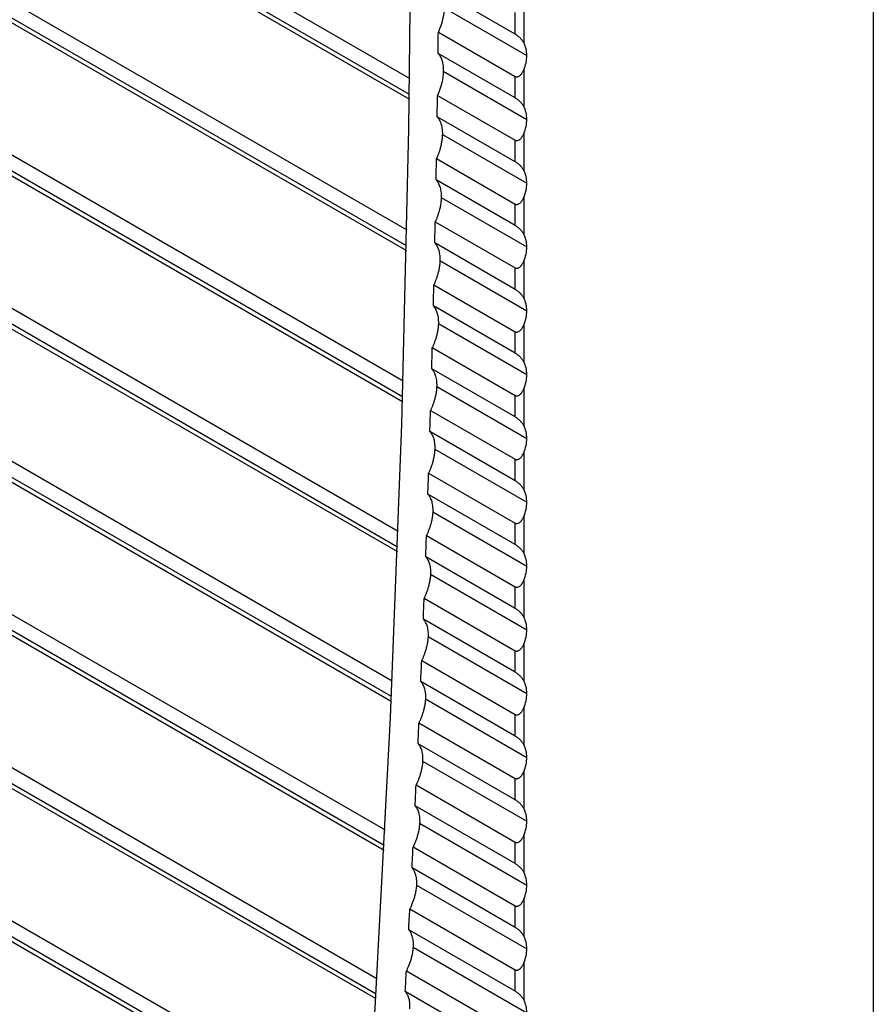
# Model space of a CAD drawing. Header units: millimetres. Extents: x 0 to 1956, y 0 to 1511.
# Tile 41 of 56: x 1552 to 1590, y 960 to 1004. Entities that reach past the tile are written whole.
import ezdxf

# ---------------------------------------------------------------- set-up
doc = ezdxf.new("R2010")
doc.units = ezdxf.units.MM
doc.header["$LTSCALE"] = 7

msp = doc.modelspace()

# ---------------------------------------------------------------- linework, layer by layer
for p, q in [((1589.982, 1117.209), (1589.982, 922.787)), ((1589.988, 1117.393), (1589.988, 923.168)), ((1442.892, 1073.907), (1569.229, 1000.975)), ((1569.218, 1000.256), (1442.66, 1073.316)), ((1442.793, 1073.03), (1569.214, 1000.048)), ((1443.022, 1066.974), (1569.103, 994.189)), ((1569.087, 993.472), (1442.793, 1066.38)), ((1442.925, 1066.094), (1569.082, 993.266)), ((1443.199, 1060.012), (1568.93, 987.43)), ((1568.909, 986.716), (1442.974, 1059.417)), ((1443.106, 1059.131), (1568.902, 986.51)), ((1443.424, 1053.024), (1568.709, 980.698)), ((1568.683, 979.988), (1443.201, 1052.426)), ((1443.334, 1052.141), (1568.675, 979.783)), ((1443.696, 1046.008), (1568.44, 973.994)), ((1568.409, 973.287), (1443.477, 1045.408)), ((1443.609, 1045.123), (1568.4, 973.083)), ((1444.016, 1038.964), (1568.124, 967.318)), ((1568.088, 966.613), (1443.8, 1038.363)), ((1443.932, 1038.077), (1568.077, 966.41)), ((1444.384, 1031.893), (1567.76, 960.669)), ((1567.719, 959.967), (1444.171, 1031.29)), ((1444.304, 1031.004), (1567.707, 959.765)), ((1444.8, 1024.794), (1567.348, 954.048)), ((1567.302, 953.349), (1444.59, 1024.189)), ((1444.722, 1023.903), (1567.288, 953.147)), ((1573.954, 1002.961), (1570.528, 1004.938)), ((1574.332, 1004.217), (1574.332, 1002.577)), ((1570.766, 1004.139), (1574.47, 1002)), ((1573.954, 1002.961), (1573.954, 1003.923)), ((1570.508, 1003.054), (1573.954, 1001.065)), ((1573.954, 1000.103), (1570.496, 1002.099)), ((1570.731, 1001.301), (1574.47, 999.142)), ((1574.332, 1001.36), (1574.332, 999.719)), ((1573.954, 1000.103), (1573.954, 1001.065)), ((1570.47, 1000.218), (1573.954, 998.207)), ((1573.954, 997.245), (1570.456, 999.264)), ((1570.688, 998.468), (1574.47, 996.285)), ((1574.332, 998.502), (1574.332, 996.861)), ((1573.954, 997.245), (1573.954, 998.207)), ((1570.424, 997.387), (1573.954, 995.349)), ((1573.954, 994.387), (1570.407, 996.434)), ((1570.637, 995.64), (1574.47, 993.427)), ((1574.332, 995.644), (1574.332, 994.003)), ((1573.954, 994.387), (1573.954, 995.349)), ((1570.37, 994.56), (1573.954, 992.491)), ((1573.954, 991.529), (1570.35, 993.609)), ((1570.577, 992.816), (1574.47, 990.569)), ((1574.332, 992.786), (1574.332, 991.145)), ((1573.954, 991.529), (1573.954, 992.491)), ((1570.308, 991.738), (1573.954, 989.633)), ((1573.954, 988.671), (1570.285, 990.789)), ((1570.509, 989.997), (1574.47, 987.711)), ((1573.954, 988.671), (1573.954, 989.633)), ((1574.332, 989.928), (1574.332, 988.287)), ((1570.237, 988.921), (1573.954, 986.775)), ((1573.954, 985.813), (1570.212, 987.973)), ((1570.433, 987.183), (1574.47, 984.853)), ((1574.332, 987.07), (1574.332, 985.43)), ((1573.954, 985.813), (1573.954, 986.775)), ((1570.159, 986.108), (1573.954, 983.918)), ((1573.954, 982.955), (1570.13, 985.162)), ((1570.349, 984.374), (1574.47, 981.995)), ((1573.954, 982.955), (1573.954, 983.918)), ((1574.332, 984.212), (1574.332, 982.572)), ((1570.072, 983.301), (1573.954, 981.06)), ((1573.954, 980.097), (1570.04, 982.356)), ((1570.256, 981.57), (1574.47, 979.137)), ((1574.332, 981.354), (1574.332, 979.714)), ((1573.954, 980.097), (1573.954, 981.06)), ((1569.976, 980.498), (1573.954, 978.202)), ((1573.954, 977.24), (1569.942, 979.555)), ((1570.156, 978.77), (1574.47, 976.279)), ((1573.954, 977.24), (1573.954, 978.202)), ((1574.332, 978.496), (1574.332, 976.856)), ((1569.873, 977.7), (1573.954, 975.344)), ((1573.954, 974.382), (1569.836, 976.759)), ((1570.046, 975.975), (1574.47, 973.421)), ((1574.332, 975.639), (1574.332, 973.998)), ((1573.954, 974.382), (1573.954, 975.344)), ((1569.761, 974.906), (1573.954, 972.486)), ((1573.954, 971.524), (1569.722, 973.967)), ((1569.929, 973.185), (1574.47, 970.564)), ((1573.954, 971.524), (1573.954, 972.486)), ((1574.332, 972.781), (1574.332, 971.14)), ((1569.641, 972.118), (1573.954, 969.628)), ((1573.954, 968.666), (1569.599, 971.18)), ((1569.804, 970.399), (1574.47, 967.706)), ((1574.332, 969.923), (1574.332, 968.282)), ((1573.954, 968.666), (1573.954, 969.628)), ((1569.513, 969.334), (1573.954, 966.77)), ((1573.954, 965.808), (1569.468, 968.398)), ((1569.67, 967.619), (1574.47, 964.848)), ((1573.954, 965.808), (1573.954, 966.77)), ((1574.332, 967.065), (1574.332, 965.424)), ((1569.376, 966.555), (1573.954, 963.912)), ((1573.954, 962.95), (1569.328, 965.62)), ((1569.528, 964.843), (1574.47, 961.99)), ((1574.332, 964.207), (1574.332, 962.566)), ((1569.231, 963.781), (1573.954, 961.054)), ((1573.954, 962.95), (1573.954, 963.912)), ((1573.954, 960.092), (1569.181, 962.848)), ((1569.377, 962.072), (1574.47, 959.132)), ((1569.078, 961.011), (1573.954, 958.196)), ((1573.954, 960.092), (1573.954, 961.054)), ((1574.332, 961.349), (1574.332, 959.709)), ((1573.954, 957.234), (1569.025, 960.08))]:
    msp.add_line(p, q)
at = {"flags": 128}
for points in [[(1565.765, 933.672), (1566.814, 946.444), (1567.681, 959.339), (1568.367, 972.353), (1568.871, 985.482), (1569.192, 998.725), (1569.332, 1012.076), (1569.289, 1025.534), (1569.064, 1039.094), (1568.656, 1052.754), (1568.067, 1066.51), (1567.296, 1080.359), (1566.342, 1094.297), (1565.208, 1108.321)], [(1570.496, 1002.099), (1570.497, 1002.218), (1570.499, 1002.338), (1570.5, 1002.457), (1570.502, 1002.576), (1570.503, 1002.696), (1570.505, 1002.815), (1570.506, 1002.935), (1570.508, 1003.054)], [(1570.456, 999.264), (1570.457, 999.383), (1570.459, 999.503), (1570.461, 999.622), (1570.463, 999.741), (1570.465, 999.86), (1570.467, 999.979), (1570.468, 1000.099), (1570.47, 1000.218)], [(1570.407, 996.434), (1570.409, 996.553), (1570.411, 996.672), (1570.414, 996.791), (1570.416, 996.91), (1570.418, 997.029), (1570.42, 997.148), (1570.422, 997.267), (1570.424, 997.387)], [(1570.35, 993.609), (1570.353, 993.728), (1570.355, 993.847), (1570.358, 993.966), (1570.36, 994.084), (1570.363, 994.203), (1570.365, 994.322), (1570.368, 994.441), (1570.37, 994.56)], [(1570.285, 990.789), (1570.288, 990.907), (1570.291, 991.026), (1570.294, 991.145), (1570.297, 991.263), (1570.299, 991.382), (1570.302, 991.501), (1570.305, 991.619), (1570.308, 991.738)], [(1570.212, 987.973), (1570.215, 988.092), (1570.218, 988.21), (1570.221, 988.329), (1570.225, 988.447), (1570.228, 988.565), (1570.231, 988.684), (1570.234, 988.802), (1570.237, 988.921)], [(1570.13, 985.162), (1570.134, 985.281), (1570.137, 985.399), (1570.141, 985.517), (1570.145, 985.635), (1570.148, 985.754), (1570.152, 985.872), (1570.155, 985.99), (1570.159, 986.108)], [(1570.04, 982.356), (1570.044, 982.474), (1570.048, 982.592), (1570.052, 982.71), (1570.056, 982.828), (1570.06, 982.946), (1570.064, 983.065), (1570.068, 983.183), (1570.072, 983.301)], [(1569.942, 979.555), (1569.947, 979.673), (1569.951, 979.791), (1569.955, 979.909), (1569.959, 980.026), (1569.964, 980.144), (1569.968, 980.262), (1569.972, 980.38), (1569.976, 980.498)], [(1569.836, 976.759), (1569.841, 976.876), (1569.845, 976.994), (1569.85, 977.111), (1569.855, 977.229), (1569.859, 977.347), (1569.864, 977.464), (1569.868, 977.582), (1569.873, 977.7)], [(1569.722, 973.967), (1569.726, 974.084), (1569.731, 974.202), (1569.736, 974.319), (1569.741, 974.436), (1569.746, 974.554), (1569.751, 974.671), (1569.756, 974.789), (1569.761, 974.906)], [(1569.599, 971.18), (1569.604, 971.297), (1569.609, 971.414), (1569.615, 971.531), (1569.62, 971.649), (1569.625, 971.766), (1569.63, 971.883), (1569.636, 972), (1569.641, 972.118)], [(1569.468, 968.398), (1569.473, 968.515), (1569.479, 968.632), (1569.485, 968.749), (1569.49, 968.866), (1569.496, 968.983), (1569.501, 969.1), (1569.507, 969.217), (1569.513, 969.334)], [(1569.328, 965.62), (1569.334, 965.737), (1569.34, 965.854), (1569.346, 965.971), (1569.352, 966.087), (1569.358, 966.204), (1569.364, 966.321), (1569.37, 966.438), (1569.376, 966.555)], [(1569.181, 962.848), (1569.187, 962.964), (1569.193, 963.081), (1569.2, 963.197), (1569.206, 963.314), (1569.212, 963.431), (1569.219, 963.547), (1569.225, 963.664), (1569.231, 963.781)], [(1569.025, 960.08), (1569.031, 960.196), (1569.038, 960.312), (1569.045, 960.429), (1569.052, 960.545), (1569.058, 960.662), (1569.065, 960.778), (1569.071, 960.895), (1569.078, 961.011)]]:
    msp.add_lwpolyline(points, dxfattribs=at)
for points in [[(1570.766, 1004.139), (1570.762, 1003.806), (1570.671, 1003.424), (1570.508, 1003.054)], [(1574.47, 1002), (1574.47, 1002.207), (1574.422, 1002.405), (1574.332, 1002.577)], [(1574.332, 1001.36), (1574.422, 1001.573), (1574.47, 1001.794), (1574.47, 1002)], [(1570.731, 1001.301), (1570.726, 1000.969), (1570.635, 1000.587), (1570.47, 1000.218)], [(1574.47, 999.142), (1574.47, 999.349), (1574.422, 999.547), (1574.332, 999.719)], [(1574.332, 998.502), (1574.422, 998.716), (1574.47, 998.936), (1574.47, 999.142)], [(1574.47, 996.285), (1574.47, 996.491), (1574.422, 996.689), (1574.332, 996.861)], [(1574.332, 995.644), (1574.422, 995.858), (1574.47, 996.078), (1574.47, 996.285)], [(1574.47, 993.427), (1574.47, 993.633), (1574.422, 993.831), (1574.332, 994.003)], [(1574.332, 992.786), (1574.422, 993), (1574.47, 993.22), (1574.47, 993.427)], [(1574.47, 990.569), (1574.47, 990.775), (1574.422, 990.974), (1574.332, 991.145)], [(1574.332, 989.928), (1574.422, 990.142), (1574.47, 990.363), (1574.47, 990.569)], [(1574.47, 987.711), (1574.47, 987.917), (1574.422, 988.116), (1574.332, 988.287)], [(1574.332, 987.07), (1574.422, 987.284), (1574.47, 987.505), (1574.47, 987.711)], [(1574.47, 984.853), (1574.47, 985.059), (1574.422, 985.258), (1574.332, 985.43)], [(1574.332, 984.212), (1574.422, 984.426), (1574.47, 984.647), (1574.47, 984.853)], [(1574.47, 981.995), (1574.47, 982.201), (1574.422, 982.4), (1574.332, 982.572)], [(1574.332, 981.354), (1574.422, 981.568), (1574.47, 981.789), (1574.47, 981.995)], [(1574.47, 979.137), (1574.47, 979.344), (1574.422, 979.542), (1574.332, 979.714)], [(1574.332, 978.496), (1574.422, 978.71), (1574.47, 978.931), (1574.47, 979.137)], [(1574.47, 976.279), (1574.47, 976.486), (1574.422, 976.684), (1574.332, 976.856)], [(1574.332, 975.639), (1574.422, 975.852), (1574.47, 976.073), (1574.47, 976.279)], [(1574.47, 973.421), (1574.47, 973.628), (1574.422, 973.826), (1574.332, 973.998)], [(1574.332, 972.781), (1574.422, 972.995), (1574.47, 973.215), (1574.47, 973.421)], [(1574.47, 970.564), (1574.47, 970.77), (1574.422, 970.968), (1574.332, 971.14)], [(1574.332, 969.923), (1574.422, 970.137), (1574.47, 970.357), (1574.47, 970.564)], [(1574.47, 967.706), (1574.47, 967.912), (1574.422, 968.11), (1574.332, 968.282)], [(1574.332, 967.065), (1574.422, 967.279), (1574.47, 967.499), (1574.47, 967.706)], [(1574.47, 964.848), (1574.47, 965.054), (1574.422, 965.253), (1574.332, 965.424)], [(1574.332, 964.207), (1574.422, 964.421), (1574.47, 964.641), (1574.47, 964.848)], [(1574.47, 961.99), (1574.47, 962.196), (1574.422, 962.395), (1574.332, 962.566)], [(1574.332, 961.349), (1574.422, 961.563), (1574.47, 961.784), (1574.47, 961.99)], [(1574.47, 959.132), (1574.47, 959.338), (1574.422, 959.537), (1574.332, 959.709)]]:
    msp.add_open_spline(points, degree=3)
for points, knots in [([(1574.332, 1002.577), (1574.321, 1002.596), (1574.301, 1002.634), (1574.264, 1002.686), (1574.226, 1002.734), (1574.182, 1002.782), (1574.132, 1002.83), (1574.074, 1002.879), (1574.011, 1002.925), (1573.972, 1002.949), (1573.954, 1002.961)], [0, 0, 0, 0, 0.141663, 0.271565, 0.390457, 0.499316, 0.630916, 0.749123, 0.878286, 1, 1, 1, 1]), ([(1570.496, 1002.099), (1570.51, 1002.082), (1570.538, 1002.046), (1570.577, 1001.986), (1570.614, 1001.917), (1570.648, 1001.839), (1570.677, 1001.752), (1570.701, 1001.654), (1570.719, 1001.547), (1570.73, 1001.429), (1570.731, 1001.344), (1570.731, 1001.301)], [0, 0, 0, 0, 0.0907011, 0.1865053, 0.2874122, 0.3934217, 0.5045336, 0.6207476, 0.7420635, 0.8684811, 1, 1, 1, 1]), ([(1573.954, 1001.065), (1573.963, 1001.06), (1573.981, 1001.052), (1574.011, 1001.047), (1574.042, 1001.048), (1574.083, 1001.058), (1574.132, 1001.083), (1574.198, 1001.138), (1574.271, 1001.23), (1574.311, 1001.314), (1574.332, 1001.36)], [0, 0, 0, 0, 0.06087, 0.121652, 0.184319, 0.250676, 0.369054, 0.500989, 0.728481, 1, 1, 1, 1]), ([(1574.332, 999.719), (1574.321, 999.738), (1574.301, 999.776), (1574.264, 999.828), (1574.226, 999.876), (1574.182, 999.924), (1574.132, 999.972), (1574.074, 1000.021), (1574.011, 1000.067), (1573.972, 1000.091), (1573.954, 1000.103)], [0, 0, 0, 0, 0.1416631, 0.2715652, 0.3904567, 0.4993164, 0.6309156, 0.7491233, 0.8782856, 1, 1, 1, 1]), ([(1570.456, 999.264), (1570.471, 999.245), (1570.502, 999.206), (1570.545, 999.137), (1570.585, 999.057), (1570.621, 998.965), (1570.65, 998.861), (1570.673, 998.743), (1570.687, 998.612), (1570.688, 998.517), (1570.688, 998.468)], [0, 0, 0, 0, 0.10064, 0.208241, 0.322802, 0.444323, 0.572804, 0.708244, 0.850643, 1, 1, 1, 1]), ([(1570.688, 998.468), (1570.687, 998.435), (1570.685, 998.371), (1570.676, 998.273), (1570.664, 998.179), (1570.649, 998.088), (1570.631, 998.001), (1570.611, 997.918), (1570.59, 997.839), (1570.568, 997.765), (1570.546, 997.696), (1570.523, 997.632), (1570.502, 997.573), (1570.481, 997.519), (1570.461, 997.47), (1570.442, 997.427), (1570.43, 997.399), (1570.424, 997.387)], [0, 0, 0, 0, 0.0985349, 0.1925177, 0.2819485, 0.3668269, 0.4471529, 0.5229262, 0.5941468, 0.6608146, 0.7229294, 0.7804911, 0.8334996, 0.8819548, 0.9258567, 0.9652051, 1, 1, 1, 1]), ([(1573.954, 998.207), (1573.963, 998.203), (1573.981, 998.194), (1574.011, 998.189), (1574.042, 998.19), (1574.083, 998.2), (1574.132, 998.225), (1574.198, 998.28), (1574.271, 998.372), (1574.311, 998.456), (1574.332, 998.502)], [0, 0, 0, 0, 0.06087, 0.121652, 0.184319, 0.250676, 0.369054, 0.500989, 0.728481, 1, 1, 1, 1]), ([(1574.332, 996.861), (1574.321, 996.881), (1574.301, 996.918), (1574.264, 996.97), (1574.226, 997.018), (1574.182, 997.066), (1574.132, 997.114), (1574.074, 997.163), (1574.011, 997.209), (1573.972, 997.233), (1573.954, 997.245)], [0, 0, 0, 0, 0.141663, 0.271565, 0.390457, 0.499316, 0.630916, 0.749123, 0.878286, 1, 1, 1, 1]), ([(1570.407, 996.434), (1570.422, 996.416), (1570.453, 996.377), (1570.495, 996.309), (1570.535, 996.23), (1570.57, 996.139), (1570.6, 996.035), (1570.622, 995.917), (1570.636, 995.785), (1570.636, 995.689), (1570.637, 995.64)], [0, 0, 0, 0, 0.099299, 0.205943, 0.31993, 0.44126, 0.569933, 0.705947, 0.849303, 1, 1, 1, 1]), ([(1570.637, 995.64), (1570.635, 995.605), (1570.633, 995.538), (1570.623, 995.437), (1570.61, 995.338), (1570.593, 995.243), (1570.573, 995.152), (1570.552, 995.066), (1570.529, 994.985), (1570.505, 994.908), (1570.481, 994.837), (1570.457, 994.771), (1570.434, 994.71), (1570.412, 994.655), (1570.391, 994.606), (1570.377, 994.575), (1570.37, 994.56)], [0, 0, 0, 0, 0.102961, 0.201071, 0.294331, 0.38274, 0.466298, 0.545004, 0.61886, 0.687864, 0.752016, 0.811317, 0.865766, 0.915363, 0.960107, 1, 1, 1, 1]), ([(1573.954, 995.349), (1573.963, 995.345), (1573.981, 995.336), (1574.011, 995.331), (1574.042, 995.332), (1574.083, 995.342), (1574.132, 995.367), (1574.198, 995.422), (1574.271, 995.514), (1574.311, 995.598), (1574.332, 995.644)], [0, 0, 0, 0, 0.06087, 0.121652, 0.184319, 0.250676, 0.369054, 0.500989, 0.728481, 1, 1, 1, 1]), ([(1574.332, 994.003), (1574.321, 994.023), (1574.301, 994.06), (1574.264, 994.113), (1574.226, 994.161), (1574.182, 994.209), (1574.132, 994.256), (1574.074, 994.305), (1574.011, 994.352), (1573.972, 994.375), (1573.954, 994.387)], [0, 0, 0, 0, 0.1416631, 0.2715652, 0.3904567, 0.4993164, 0.6309156, 0.7491233, 0.8782856, 1, 1, 1, 1]), ([(1570.35, 993.609), (1570.365, 993.591), (1570.396, 993.552), (1570.437, 993.485), (1570.476, 993.407), (1570.512, 993.316), (1570.541, 993.212), (1570.563, 993.094), (1570.577, 992.962), (1570.577, 992.866), (1570.577, 992.816)], [0, 0, 0, 0, 0.0982444, 0.2041342, 0.3176691, 0.4388486, 0.567672, 0.7041388, 0.8482484, 1, 1, 1, 1]), ([(1570.577, 992.816), (1570.576, 992.782), (1570.573, 992.716), (1570.563, 992.616), (1570.55, 992.519), (1570.533, 992.426), (1570.514, 992.336), (1570.493, 992.25), (1570.47, 992.169), (1570.446, 992.092), (1570.422, 992.021), (1570.398, 991.954), (1570.374, 991.893), (1570.351, 991.837), (1570.329, 991.785), (1570.315, 991.753), (1570.308, 991.738)], [0, 0, 0, 0, 0.101327, 0.198054, 0.290182, 0.377711, 0.460641, 0.53897, 0.6127, 0.681829, 0.746359, 0.806288, 0.861617, 0.912345, 0.958473, 1, 1, 1, 1]), ([(1573.954, 992.491), (1573.963, 992.487), (1573.981, 992.478), (1574.011, 992.473), (1574.042, 992.474), (1574.083, 992.484), (1574.132, 992.509), (1574.198, 992.564), (1574.271, 992.656), (1574.311, 992.74), (1574.332, 992.786)], [0, 0, 0, 0, 0.06087, 0.121652, 0.184319, 0.250676, 0.369054, 0.500989, 0.728481, 1, 1, 1, 1]), ([(1574.332, 991.145), (1574.321, 991.165), (1574.301, 991.202), (1574.264, 991.255), (1574.226, 991.303), (1574.182, 991.351), (1574.132, 991.398), (1574.074, 991.447), (1574.011, 991.494), (1573.972, 991.517), (1573.954, 991.529)], [0, 0, 0, 0, 0.141663, 0.271565, 0.390457, 0.499316, 0.630916, 0.749123, 0.878286, 1, 1, 1, 1]), ([(1570.285, 990.789), (1570.3, 990.771), (1570.33, 990.733), (1570.371, 990.666), (1570.41, 990.588), (1570.445, 990.498), (1570.474, 990.394), (1570.496, 990.276), (1570.51, 990.144), (1570.509, 990.047), (1570.509, 989.997)], [0, 0, 0, 0, 0.097392, 0.202673, 0.315843, 0.436901, 0.565846, 0.702678, 0.847396, 1, 1, 1, 1]), ([(1570.509, 989.997), (1570.508, 989.964), (1570.505, 989.899), (1570.495, 989.8), (1570.482, 989.704), (1570.465, 989.611), (1570.446, 989.522), (1570.425, 989.437), (1570.402, 989.356), (1570.378, 989.279), (1570.354, 989.208), (1570.329, 989.141), (1570.305, 989.079), (1570.282, 989.022), (1570.259, 988.969), (1570.244, 988.936), (1570.237, 988.921)], [0, 0, 0, 0, 0.100155, 0.195891, 0.287208, 0.374106, 0.456585, 0.534644, 0.608283, 0.677502, 0.742302, 0.802682, 0.858642, 0.910181, 0.957301, 1, 1, 1, 1]), ([(1573.954, 989.633), (1573.963, 989.629), (1573.981, 989.62), (1574.011, 989.615), (1574.042, 989.616), (1574.083, 989.627), (1574.132, 989.651), (1574.198, 989.706), (1574.271, 989.798), (1574.311, 989.882), (1574.332, 989.928)], [0, 0, 0, 0, 0.06087, 0.121652, 0.184319, 0.250676, 0.369054, 0.500989, 0.728481, 1, 1, 1, 1]), ([(1574.332, 988.287), (1574.321, 988.307), (1574.301, 988.344), (1574.264, 988.397), (1574.226, 988.445), (1574.182, 988.493), (1574.132, 988.54), (1574.074, 988.59), (1574.011, 988.636), (1573.972, 988.66), (1573.954, 988.671)], [0, 0, 0, 0, 0.141663, 0.271565, 0.390457, 0.499316, 0.630916, 0.749123, 0.878286, 1, 1, 1, 1]), ([(1570.212, 987.973), (1570.226, 987.955), (1570.256, 987.917), (1570.297, 987.851), (1570.335, 987.774), (1570.37, 987.684), (1570.399, 987.581), (1570.421, 987.463), (1570.434, 987.33), (1570.433, 987.233), (1570.433, 987.183)], [0, 0, 0, 0, 0.096689, 0.201468, 0.314337, 0.435294, 0.56434, 0.701473, 0.846694, 1, 1, 1, 1]), ([(1570.433, 987.183), (1570.432, 987.15), (1570.429, 987.086), (1570.419, 986.988), (1570.405, 986.893), (1570.389, 986.801), (1570.369, 986.712), (1570.348, 986.627), (1570.325, 986.547), (1570.301, 986.47), (1570.277, 986.398), (1570.252, 986.331), (1570.228, 986.268), (1570.204, 986.211), (1570.181, 986.158), (1570.166, 986.124), (1570.159, 986.108)], [0, 0, 0, 0, 0.0992741, 0.1942647, 0.2849718, 0.3713952, 0.4535347, 0.5313903, 0.6049619, 0.6742492, 0.7392522, 0.7999709, 0.8564051, 0.9085547, 0.9564197, 1, 1, 1, 1]), ([(1573.954, 986.775), (1573.963, 986.771), (1573.981, 986.762), (1574.011, 986.757), (1574.042, 986.759), (1574.083, 986.769), (1574.132, 986.794), (1574.198, 986.848), (1574.271, 986.94), (1574.311, 987.024), (1574.332, 987.07)], [0, 0, 0, 0, 0.0608704, 0.1216521, 0.1843187, 0.2506761, 0.3690545, 0.5009893, 0.7284807, 1, 1, 1, 1]), ([(1574.332, 985.43), (1574.321, 985.449), (1574.301, 985.486), (1574.264, 985.539), (1574.226, 985.587), (1574.182, 985.635), (1574.132, 985.683), (1574.074, 985.732), (1574.011, 985.778), (1573.972, 985.802), (1573.954, 985.813)], [0, 0, 0, 0, 0.141663, 0.271565, 0.390457, 0.499316, 0.630916, 0.749123, 0.878286, 1, 1, 1, 1]), ([(1570.13, 985.162), (1570.144, 985.145), (1570.174, 985.107), (1570.214, 985.041), (1570.253, 984.965), (1570.287, 984.875), (1570.316, 984.772), (1570.337, 984.654), (1570.35, 984.521), (1570.349, 984.424), (1570.349, 984.374)], [0, 0, 0, 0, 0.0961, 0.200457, 0.313073, 0.433947, 0.563077, 0.700463, 0.846104, 1, 1, 1, 1]), ([(1570.349, 984.374), (1570.347, 984.341), (1570.344, 984.277), (1570.334, 984.18), (1570.321, 984.086), (1570.304, 983.994), (1570.284, 983.906), (1570.263, 983.822), (1570.24, 983.741), (1570.216, 983.665), (1570.191, 983.593), (1570.166, 983.525), (1570.142, 983.462), (1570.118, 983.404), (1570.095, 983.351), (1570.079, 983.317), (1570.072, 983.301)], [0, 0, 0, 0, 0.098588, 0.192998, 0.283229, 0.369283, 0.451159, 0.528856, 0.602374, 0.671715, 0.736876, 0.797859, 0.854662, 0.907287, 0.955733, 1, 1, 1, 1]), ([(1573.954, 983.918), (1573.963, 983.913), (1573.981, 983.904), (1574.011, 983.899), (1574.042, 983.901), (1574.083, 983.911), (1574.132, 983.936), (1574.198, 983.99), (1574.271, 984.082), (1574.311, 984.166), (1574.332, 984.212)], [0, 0, 0, 0, 0.06087, 0.121652, 0.184319, 0.250676, 0.369054, 0.500989, 0.728481, 1, 1, 1, 1]), ([(1574.332, 982.572), (1574.321, 982.591), (1574.301, 982.628), (1574.264, 982.681), (1574.226, 982.729), (1574.182, 982.777), (1574.132, 982.825), (1574.074, 982.874), (1574.011, 982.92), (1573.972, 982.944), (1573.954, 982.955)], [0, 0, 0, 0, 0.141663, 0.271565, 0.390457, 0.499316, 0.630916, 0.749123, 0.878286, 1, 1, 1, 1]), ([(1570.04, 982.356), (1570.054, 982.339), (1570.084, 982.301), (1570.124, 982.236), (1570.162, 982.16), (1570.196, 982.07), (1570.224, 981.967), (1570.245, 981.85), (1570.258, 981.717), (1570.257, 981.62), (1570.256, 981.57)], [0, 0, 0, 0, 0.095598, 0.199597, 0.311998, 0.432799, 0.562001, 0.699602, 0.845602, 1, 1, 1, 1]), ([(1570.256, 981.57), (1570.255, 981.537), (1570.252, 981.474), (1570.241, 981.377), (1570.228, 981.283), (1570.211, 981.192), (1570.191, 981.105), (1570.169, 981.02), (1570.146, 980.94), (1570.122, 980.864), (1570.097, 980.792), (1570.072, 980.724), (1570.047, 980.661), (1570.023, 980.602), (1570, 980.548), (1569.984, 980.514), (1569.976, 980.498)], [0, 0, 0, 0, 0.098038, 0.1919827, 0.281834, 0.3675917, 0.4492557, 0.5268259, 0.6003023, 0.6696846, 0.7349728, 0.7961669, 0.8532667, 0.9062722, 0.9551833, 1, 1, 1, 1]), ([(1573.954, 981.06), (1573.963, 981.055), (1573.981, 981.046), (1574.011, 981.041), (1574.042, 981.043), (1574.083, 981.053), (1574.132, 981.078), (1574.198, 981.132), (1574.271, 981.224), (1574.311, 981.308), (1574.332, 981.354)], [0, 0, 0, 0, 0.0608704, 0.1216521, 0.1843187, 0.2506761, 0.3690545, 0.5009893, 0.7284807, 1, 1, 1, 1]), ([(1574.332, 979.714), (1574.321, 979.733), (1574.301, 979.77), (1574.264, 979.823), (1574.226, 979.871), (1574.182, 979.919), (1574.132, 979.967), (1574.074, 980.016), (1574.011, 980.062), (1573.972, 980.086), (1573.954, 980.097)], [0, 0, 0, 0, 0.141663, 0.271565, 0.390457, 0.499316, 0.630916, 0.749123, 0.878286, 1, 1, 1, 1]), ([(1569.942, 979.555), (1569.956, 979.537), (1569.985, 979.5), (1570.025, 979.436), (1570.063, 979.359), (1570.096, 979.27), (1570.125, 979.168), (1570.145, 979.05), (1570.158, 978.917), (1570.156, 978.82), (1570.156, 978.77)], [0, 0, 0, 0, 0.095165, 0.198856, 0.311071, 0.431811, 0.561074, 0.698861, 0.84517, 1, 1, 1, 1]), ([(1570.156, 978.77), (1570.154, 978.738), (1570.151, 978.675), (1570.14, 978.579), (1570.126, 978.485), (1570.109, 978.395), (1570.089, 978.307), (1570.068, 978.223), (1570.044, 978.143), (1570.02, 978.067), (1569.995, 977.995), (1569.97, 977.927), (1569.945, 977.864), (1569.92, 977.805), (1569.896, 977.751), (1569.88, 977.716), (1569.873, 977.7)], [0, 0, 0, 0, 0.097588, 0.191152, 0.280692, 0.366207, 0.447698, 0.525164, 0.598606, 0.668023, 0.733415, 0.794782, 0.852124, 0.905441, 0.954733, 1, 1, 1, 1]), ([(1573.954, 978.202), (1573.963, 978.197), (1573.981, 978.188), (1574.011, 978.184), (1574.042, 978.185), (1574.083, 978.195), (1574.132, 978.22), (1574.198, 978.275), (1574.271, 978.366), (1574.311, 978.451), (1574.332, 978.496)], [0, 0, 0, 0, 0.06087, 0.121652, 0.184319, 0.250676, 0.369054, 0.500989, 0.728481, 1, 1, 1, 1]), ([(1574.332, 976.856), (1574.321, 976.875), (1574.301, 976.913), (1574.264, 976.965), (1574.226, 977.013), (1574.182, 977.061), (1574.132, 977.109), (1574.074, 977.158), (1574.011, 977.204), (1573.972, 977.228), (1573.954, 977.24)], [0, 0, 0, 0, 0.141663, 0.271565, 0.390457, 0.499316, 0.630916, 0.749123, 0.878286, 1, 1, 1, 1]), ([(1569.836, 976.759), (1569.85, 976.741), (1569.879, 976.704), (1569.918, 976.64), (1569.955, 976.564), (1569.989, 976.475), (1570.017, 976.373), (1570.037, 976.255), (1570.049, 976.123), (1570.047, 976.025), (1570.046, 975.975)], [0, 0, 0, 0, 0.094789, 0.19821, 0.310264, 0.43095, 0.560267, 0.698215, 0.844793, 1, 1, 1, 1]), ([(1570.046, 975.975), (1570.045, 975.943), (1570.041, 975.88), (1570.031, 975.785), (1570.016, 975.692), (1569.999, 975.602), (1569.979, 975.514), (1569.957, 975.431), (1569.934, 975.351), (1569.91, 975.274), (1569.884, 975.202), (1569.859, 975.135), (1569.834, 975.071), (1569.809, 975.012), (1569.785, 974.958), (1569.769, 974.923), (1569.761, 974.906)], [0, 0, 0, 0, 0.097213, 0.190459, 0.279739, 0.365053, 0.446399, 0.523779, 0.597192, 0.666638, 0.732116, 0.793628, 0.851172, 0.904748, 0.954358, 1, 1, 1, 1]), ([(1573.954, 975.344), (1573.963, 975.339), (1573.981, 975.331), (1574.011, 975.326), (1574.042, 975.327), (1574.083, 975.337), (1574.132, 975.362), (1574.198, 975.417), (1574.271, 975.508), (1574.311, 975.593), (1574.332, 975.639)], [0, 0, 0, 0, 0.0608704, 0.1216521, 0.1843187, 0.2506761, 0.3690545, 0.5009893, 0.7284807, 1, 1, 1, 1]), ([(1574.332, 973.998), (1574.321, 974.017), (1574.301, 974.055), (1574.264, 974.107), (1574.226, 974.155), (1574.182, 974.203), (1574.132, 974.251), (1574.074, 974.3), (1574.011, 974.346), (1573.972, 974.37), (1573.954, 974.382)], [0, 0, 0, 0, 0.1416631, 0.2715652, 0.3904567, 0.4993164, 0.6309156, 0.7491233, 0.8782856, 1, 1, 1, 1]), ([(1569.722, 973.967), (1569.735, 973.949), (1569.764, 973.913), (1569.803, 973.849), (1569.84, 973.773), (1569.873, 973.685), (1569.9, 973.582), (1569.921, 973.465), (1569.932, 973.332), (1569.93, 973.235), (1569.929, 973.185)], [0, 0, 0, 0, 0.094458, 0.197643, 0.309555, 0.430193, 0.559558, 0.697648, 0.844462, 1, 1, 1, 1]), ([(1569.929, 973.185), (1569.927, 973.153), (1569.924, 973.09), (1569.913, 972.996), (1569.898, 972.903), (1569.881, 972.813), (1569.861, 972.726), (1569.839, 972.643), (1569.816, 972.563), (1569.791, 972.487), (1569.766, 972.415), (1569.74, 972.347), (1569.715, 972.283), (1569.689, 972.224), (1569.665, 972.169), (1569.649, 972.134), (1569.641, 972.118)], [0, 0, 0, 0, 0.096896, 0.189874, 0.278934, 0.364076, 0.445301, 0.522607, 0.595996, 0.665466, 0.731018, 0.792651, 0.850366, 0.904162, 0.954041, 1, 1, 1, 1]), ([(1573.954, 972.486), (1573.963, 972.482), (1573.981, 972.473), (1574.011, 972.468), (1574.042, 972.469), (1574.083, 972.479), (1574.132, 972.504), (1574.198, 972.559), (1574.271, 972.651), (1574.311, 972.735), (1574.332, 972.781)], [0, 0, 0, 0, 0.0608704, 0.1216521, 0.1843187, 0.2506761, 0.3690545, 0.5009893, 0.7284807, 1, 1, 1, 1]), ([(1569.599, 971.18), (1569.612, 971.163), (1569.641, 971.126), (1569.679, 971.062), (1569.716, 970.987), (1569.749, 970.899), (1569.776, 970.797), (1569.796, 970.679), (1569.807, 970.547), (1569.805, 970.45), (1569.804, 970.399)], [0, 0, 0, 0, 0.094164, 0.19714, 0.308926, 0.429523, 0.55893, 0.697145, 0.844169, 1, 1, 1, 1]), ([(1574.332, 971.14), (1574.321, 971.16), (1574.301, 971.197), (1574.264, 971.249), (1574.226, 971.297), (1574.182, 971.345), (1574.132, 971.393), (1574.074, 971.442), (1574.011, 971.488), (1573.972, 971.512), (1573.954, 971.524)], [0, 0, 0, 0, 0.141663, 0.271565, 0.390457, 0.499316, 0.630916, 0.749123, 0.878286, 1, 1, 1, 1]), ([(1569.804, 970.399), (1569.802, 970.368), (1569.798, 970.305), (1569.787, 970.211), (1569.772, 970.119), (1569.755, 970.029), (1569.734, 969.942), (1569.712, 969.859), (1569.689, 969.779), (1569.664, 969.703), (1569.638, 969.631), (1569.613, 969.564), (1569.587, 969.5), (1569.562, 969.441), (1569.537, 969.386), (1569.521, 969.351), (1569.513, 969.334)], [0, 0, 0, 0, 0.0966238, 0.1893718, 0.2782439, 0.3632399, 0.4443598, 0.5216035, 0.5949708, 0.6644618, 0.7300763, 0.7918143, 0.8496757, 0.9036605, 0.9537686, 1, 1, 1, 1]), ([(1573.954, 969.628), (1573.963, 969.624), (1573.981, 969.615), (1574.011, 969.61), (1574.042, 969.611), (1574.083, 969.621), (1574.132, 969.646), (1574.198, 969.701), (1574.271, 969.793), (1574.311, 969.877), (1574.332, 969.923)], [0, 0, 0, 0, 0.06087, 0.121652, 0.184319, 0.250676, 0.369054, 0.500989, 0.728481, 1, 1, 1, 1]), ([(1574.332, 968.282), (1574.321, 968.302), (1574.301, 968.339), (1574.264, 968.392), (1574.226, 968.44), (1574.182, 968.487), (1574.132, 968.535), (1574.074, 968.584), (1574.011, 968.631), (1573.972, 968.654), (1573.954, 968.666)], [0, 0, 0, 0, 0.141663, 0.271565, 0.390457, 0.499316, 0.630916, 0.749123, 0.878286, 1, 1, 1, 1]), ([(1569.468, 968.398), (1569.481, 968.38), (1569.509, 968.344), (1569.547, 968.281), (1569.584, 968.206), (1569.616, 968.118), (1569.643, 968.016), (1569.663, 967.899), (1569.674, 967.766), (1569.671, 967.669), (1569.67, 967.619)], [0, 0, 0, 0, 0.0939026, 0.1966912, 0.3083654, 0.4289248, 0.5583687, 0.6966964, 0.8439072, 1, 1, 1, 1]), ([(1569.67, 967.619), (1569.668, 967.585), (1569.663, 967.518), (1569.65, 967.417), (1569.634, 967.319), (1569.614, 967.223), (1569.591, 967.131), (1569.567, 967.043), (1569.54, 966.959), (1569.513, 966.88), (1569.485, 966.806), (1569.457, 966.736), (1569.429, 966.671), (1569.403, 966.611), (1569.385, 966.573), (1569.376, 966.555)], [0, 0, 0, 0, 0.103643, 0.202833, 0.297571, 0.387855, 0.473685, 0.555063, 0.631987, 0.704457, 0.772473, 0.836036, 0.895144, 0.949799, 1, 1, 1, 1]), ([(1573.954, 966.77), (1573.963, 966.766), (1573.981, 966.757), (1574.011, 966.752), (1574.042, 966.753), (1574.083, 966.763), (1574.132, 966.788), (1574.198, 966.843), (1574.271, 966.935), (1574.311, 967.019), (1574.332, 967.065)], [0, 0, 0, 0, 0.06087, 0.121652, 0.184319, 0.250676, 0.369054, 0.500989, 0.728481, 1, 1, 1, 1]), ([(1569.328, 965.62), (1569.342, 965.603), (1569.369, 965.567), (1569.407, 965.504), (1569.444, 965.429), (1569.476, 965.341), (1569.502, 965.239), (1569.522, 965.123), (1569.532, 964.99), (1569.529, 964.893), (1569.528, 964.843)], [0, 0, 0, 0, 0.093667, 0.196288, 0.307862, 0.428387, 0.557865, 0.696293, 0.843672, 1, 1, 1, 1]), ([(1574.332, 965.424), (1574.321, 965.444), (1574.301, 965.481), (1574.264, 965.534), (1574.226, 965.582), (1574.182, 965.63), (1574.132, 965.677), (1574.074, 965.726), (1574.011, 965.773), (1573.972, 965.796), (1573.954, 965.808)], [0, 0, 0, 0, 0.141663, 0.271565, 0.390457, 0.499316, 0.630916, 0.749123, 0.878286, 1, 1, 1, 1]), ([(1569.528, 964.843), (1569.525, 964.809), (1569.521, 964.743), (1569.508, 964.642), (1569.491, 964.544), (1569.471, 964.449), (1569.448, 964.357), (1569.423, 964.269), (1569.397, 964.186), (1569.369, 964.106), (1569.341, 964.032), (1569.313, 963.962), (1569.285, 963.897), (1569.258, 963.837), (1569.24, 963.799), (1569.231, 963.781)], [0, 0, 0, 0, 0.103423, 0.20243, 0.29702, 0.387194, 0.472951, 0.554292, 0.631215, 0.703722, 0.771812, 0.835485, 0.89474, 0.949579, 1, 1, 1, 1]), ([(1573.954, 963.912), (1573.963, 963.908), (1573.981, 963.899), (1574.011, 963.894), (1574.042, 963.895), (1574.083, 963.906), (1574.132, 963.93), (1574.198, 963.985), (1574.271, 964.077), (1574.311, 964.161), (1574.332, 964.207)], [0, 0, 0, 0, 0.06087, 0.121652, 0.184319, 0.250676, 0.369054, 0.500989, 0.728481, 1, 1, 1, 1]), ([(1569.181, 962.848), (1569.194, 962.83), (1569.222, 962.795), (1569.259, 962.732), (1569.295, 962.657), (1569.327, 962.57), (1569.353, 962.468), (1569.372, 962.351), (1569.382, 962.219), (1569.379, 962.122), (1569.377, 962.072)], [0, 0, 0, 0, 0.093455, 0.195924, 0.307406, 0.427902, 0.55741, 0.695929, 0.84346, 1, 1, 1, 1]), ([(1574.332, 962.566), (1574.321, 962.586), (1574.301, 962.623), (1574.264, 962.676), (1574.226, 962.724), (1574.182, 962.772), (1574.132, 962.819), (1574.074, 962.868), (1574.011, 962.915), (1573.972, 962.939), (1573.954, 962.95)], [0, 0, 0, 0, 0.1416631, 0.2715652, 0.3904567, 0.4993164, 0.6309156, 0.7491233, 0.8782856, 1, 1, 1, 1]), ([(1569.377, 962.072), (1569.375, 962.038), (1569.37, 961.972), (1569.357, 961.872), (1569.34, 961.774), (1569.32, 961.679), (1569.297, 961.587), (1569.271, 961.5), (1569.245, 961.416), (1569.217, 961.337), (1569.189, 961.263), (1569.16, 961.193), (1569.132, 961.128), (1569.105, 961.068), (1569.087, 961.029), (1569.078, 961.011)], [0, 0, 0, 0, 0.103229, 0.202074, 0.296535, 0.386612, 0.472304, 0.553612, 0.630536, 0.703075, 0.77123, 0.835, 0.894384, 0.949385, 1, 1, 1, 1]), ([(1573.954, 961.054), (1573.963, 961.05), (1573.981, 961.041), (1574.011, 961.036), (1574.042, 961.038), (1574.083, 961.048), (1574.132, 961.073), (1574.198, 961.127), (1574.271, 961.219), (1574.311, 961.303), (1574.332, 961.349)], [0, 0, 0, 0, 0.0608704, 0.1216521, 0.1843187, 0.2506761, 0.3690545, 0.5009893, 0.7284807, 1, 1, 1, 1]), ([(1569.025, 960.08), (1569.038, 960.063), (1569.065, 960.027), (1569.103, 959.964), (1569.138, 959.89), (1569.17, 959.803), (1569.196, 959.701), (1569.214, 959.585), (1569.224, 959.453), (1569.22, 959.356), (1569.219, 959.306)], [0, 0, 0, 0, 0.093262, 0.195593, 0.306993, 0.427461, 0.556996, 0.695598, 0.843267, 1, 1, 1, 1]), ([(1574.332, 959.709), (1574.321, 959.728), (1574.301, 959.765), (1574.264, 959.818), (1574.226, 959.866), (1574.182, 959.914), (1574.132, 959.961), (1574.074, 960.011), (1574.011, 960.057), (1573.972, 960.081), (1573.954, 960.092)], [0, 0, 0, 0, 0.141663, 0.271565, 0.390457, 0.499316, 0.630916, 0.749123, 0.878286, 1, 1, 1, 1])]:
    msp.add_open_spline(points, degree=3, knots=knots)

doc.saveas('drawing.dxf')
